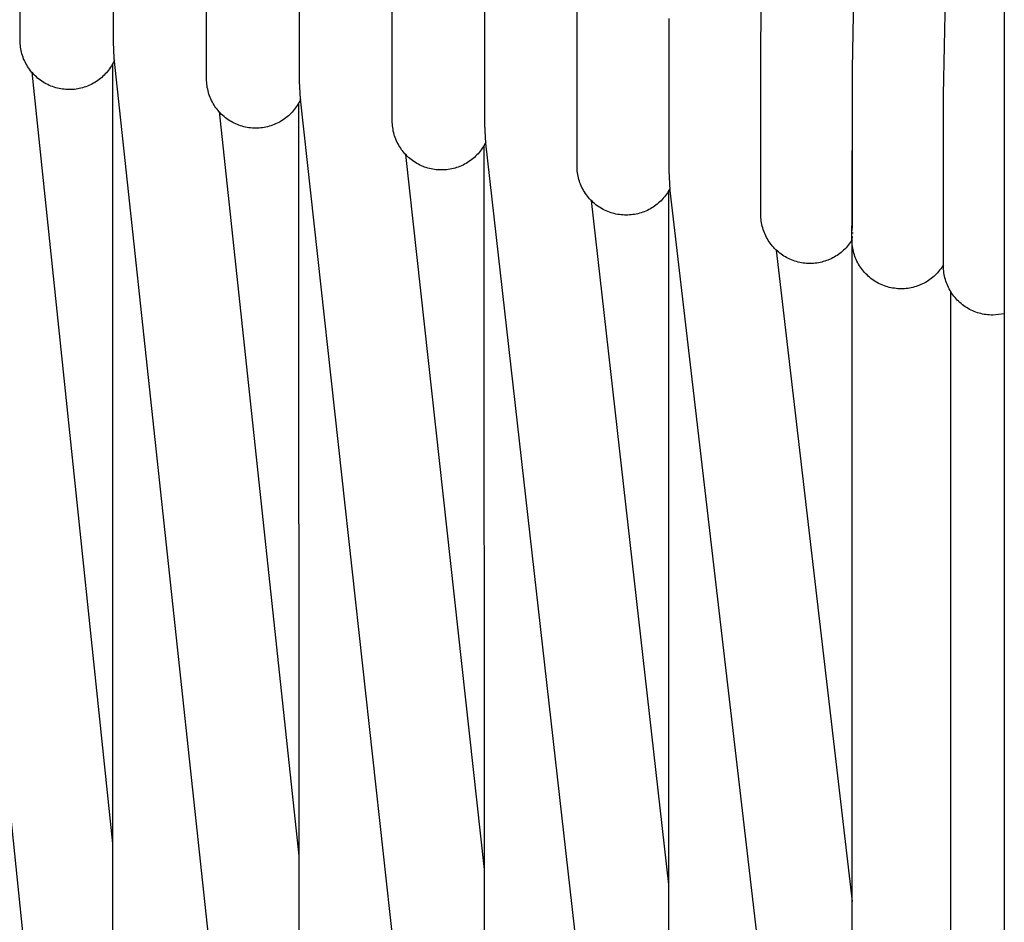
# Model space of a CAD drawing. Header units: millimetres. Extents: x 5000 to 6727, y 0 to 1679.
# Tile 37 of 106: x 5532 to 5618, y 601 to 679. Entities that reach past the tile are written whole.
import ezdxf

# ---------------------------------------------------------------- set-up
doc = ezdxf.new("R2010")
doc.units = ezdxf.units.MM
doc.layers.add('Archiv', color=18, linetype='Continuous', true_color=0x000000)
doc.layers.add('Make2D$Sichtbar$Kurven', color=18, linetype='Continuous', true_color=0x000000)

msp = doc.modelspace()

# ---------------------------------------------------------------- linework, layer by layer
at = {"layer": 'Archiv'}
for p, q in [((5596.471, 677.08), (5597.046, 710.026)), ((5604.971, 707.903), (5604.373, 674.886)), ((5612.252, 672.623), (5612.873, 705.709)), ((5532.503, 678.329), (5532.503, 692.096)), ((5540.565, 677.2), (5540.565, 690.467)), ((5548.61, 675), (5548.61, 688.767)), ((5556.636, 673.78), (5556.636, 686.996)), ((5564.644, 671.387), (5564.644, 685.154)), ((5572.632, 670.087), (5572.632, 683.241)), ((5580.6, 667.491), (5580.6, 681.258)), ((5539.986, 531.347), (5524.492, 679.013)), ((5588.546, 666.124), (5588.546, 679.204)), ((5532.503, 677.321), (5532.503, 678.329)), ((5532.505, 677.173), (5532.503, 677.321)), ((5532.513, 677.025), (5532.505, 677.173)), ((5532.526, 676.877), (5532.513, 677.025)), ((5532.544, 676.73), (5532.526, 676.877)), ((5540.639, 675.786), (5540.565, 677.2)), ((5596.471, 663.313), (5596.471, 677.08)), ((5532.567, 676.583), (5532.544, 676.73)), ((5532.596, 676.438), (5532.567, 676.583)), ((5532.629, 676.293), (5532.596, 676.438)), ((5532.667, 676.15), (5532.629, 676.293)), ((5532.711, 676.008), (5532.667, 676.15)), ((5532.759, 675.868), (5532.711, 676.008)), ((5532.812, 675.729), (5532.759, 675.868)), ((5532.87, 675.593), (5532.812, 675.729)), ((5532.933, 675.458), (5532.87, 675.593)), ((5533, 675.326), (5532.933, 675.458)), ((5533.072, 675.196), (5533, 675.326)), ((5533.149, 675.069), (5533.072, 675.196)), ((5540.461, 675.246), (5540.388, 675.12)), ((5540.53, 675.374), (5540.461, 675.246)), ((5540.595, 675.504), (5540.53, 675.374)), ((5540.655, 675.637), (5540.595, 675.504)), ((5556.051, 532.072), (5540.639, 675.786)), ((5533.229, 674.945), (5533.149, 675.069)), ((5533.314, 674.823), (5533.229, 674.945)), ((5533.404, 674.705), (5533.314, 674.823)), ((5533.497, 674.589), (5533.404, 674.705)), ((5533.594, 674.477), (5533.497, 674.589)), ((5533.696, 674.369), (5533.594, 674.477)), ((5533.8, 674.264), (5533.696, 674.369)), ((5539.762, 674.321), (5539.658, 674.219)), ((5539.863, 674.425), (5539.762, 674.321)), ((5539.961, 674.533), (5539.863, 674.425)), ((5540.054, 674.645), (5539.961, 674.533)), ((5540.144, 674.759), (5540.054, 674.645)), ((5540.229, 674.877), (5540.144, 674.759)), ((5540.311, 674.997), (5540.229, 674.877)), ((5540.388, 675.12), (5540.311, 674.997)), ((5548.61, 673.992), (5548.61, 675)), ((5604.373, 674.886), (5604.373, 661.119)), ((5533.909, 674.163), (5533.8, 674.264)), ((5534.021, 674.066), (5533.909, 674.163)), ((5534.136, 673.972), (5534.021, 674.066)), ((5534.255, 673.883), (5534.136, 673.972)), ((5534.376, 673.798), (5534.255, 673.883)), ((5534.501, 673.717), (5534.376, 673.798)), ((5534.628, 673.641), (5534.501, 673.717)), ((5534.757, 673.569), (5534.628, 673.641)), ((5534.89, 673.501), (5534.757, 673.569)), ((5535.024, 673.439), (5534.89, 673.501)), ((5538.581, 673.485), (5538.449, 673.425)), ((5538.711, 673.55), (5538.581, 673.485)), ((5538.839, 673.619), (5538.711, 673.55)), ((5538.965, 673.692), (5538.839, 673.619)), ((5539.088, 673.77), (5538.965, 673.692)), ((5539.208, 673.852), (5539.088, 673.77)), ((5539.325, 673.938), (5539.208, 673.852)), ((5539.439, 674.028), (5539.325, 673.938)), ((5539.55, 674.122), (5539.439, 674.028)), ((5539.658, 674.219), (5539.55, 674.122)), ((5548.612, 673.844), (5548.61, 673.992)), ((5548.62, 673.696), (5548.612, 673.844)), ((5548.633, 673.548), (5548.62, 673.696)), ((5548.651, 673.401), (5548.633, 673.548)), ((5556.717, 672.265), (5556.636, 673.78)), ((5535.161, 673.381), (5535.024, 673.439)), ((5535.299, 673.328), (5535.161, 673.381)), ((5535.439, 673.279), (5535.299, 673.328)), ((5535.581, 673.236), (5535.439, 673.279)), ((5535.725, 673.198), (5535.581, 673.236)), ((5535.869, 673.164), (5535.725, 673.198)), ((5536.015, 673.136), (5535.869, 673.164)), ((5536.161, 673.113), (5536.015, 673.136)), ((5536.308, 673.095), (5536.161, 673.113)), ((5536.456, 673.082), (5536.308, 673.095)), ((5536.604, 673.074), (5536.456, 673.082)), ((5536.753, 673.071), (5536.604, 673.074)), ((5536.898, 673.074), (5536.753, 673.071)), ((5537.043, 673.081), (5536.898, 673.074)), ((5537.188, 673.094), (5537.043, 673.081)), ((5537.332, 673.111), (5537.188, 673.094)), ((5537.476, 673.133), (5537.332, 673.111)), ((5537.619, 673.161), (5537.476, 673.133)), ((5537.761, 673.193), (5537.619, 673.161)), ((5537.901, 673.23), (5537.761, 673.193)), ((5538.041, 673.271), (5537.901, 673.23)), ((5538.179, 673.318), (5538.041, 673.271)), ((5538.315, 673.369), (5538.179, 673.318)), ((5538.449, 673.425), (5538.315, 673.369)), ((5548.674, 673.254), (5548.651, 673.401)), ((5548.703, 673.109), (5548.674, 673.254)), ((5548.736, 672.964), (5548.703, 673.109)), ((5548.774, 672.821), (5548.736, 672.964)), ((5548.818, 672.679), (5548.774, 672.821)), ((5548.866, 672.539), (5548.818, 672.679)), ((5612.252, 658.856), (5612.252, 672.623)), ((5548.919, 672.4), (5548.866, 672.539)), ((5548.977, 672.264), (5548.919, 672.4)), ((5549.04, 672.129), (5548.977, 672.264)), ((5549.107, 671.997), (5549.04, 672.129)), ((5549.179, 671.867), (5549.107, 671.997)), ((5549.256, 671.74), (5549.179, 671.867)), ((5556.517, 671.828), (5556.441, 671.703)), ((5556.59, 671.956), (5556.517, 671.828)), ((5556.658, 672.086), (5556.59, 671.956)), ((5556.722, 672.218), (5556.658, 672.086)), ((5572.042, 532.855), (5556.717, 672.265)), ((5549.336, 671.616), (5549.256, 671.74)), ((5549.421, 671.494), (5549.336, 671.616)), ((5549.511, 671.376), (5549.421, 671.494)), ((5549.604, 671.26), (5549.511, 671.376)), ((5549.701, 671.148), (5549.604, 671.26)), ((5549.803, 671.04), (5549.701, 671.148)), ((5549.907, 670.935), (5549.803, 671.04)), ((5550.016, 670.834), (5549.907, 670.935)), ((5555.893, 671.015), (5555.788, 670.912)), ((5555.994, 671.122), (5555.893, 671.015)), ((5556.091, 671.232), (5555.994, 671.122)), ((5556.184, 671.345), (5556.091, 671.232)), ((5556.274, 671.461), (5556.184, 671.345)), ((5556.359, 671.581), (5556.274, 671.461)), ((5556.441, 671.703), (5556.359, 671.581)), ((5564.644, 670.379), (5564.644, 671.387)), ((5550.128, 670.737), (5550.016, 670.834)), ((5550.243, 670.643), (5550.128, 670.737)), ((5550.362, 670.554), (5550.243, 670.643)), ((5550.483, 670.469), (5550.362, 670.554)), ((5550.608, 670.388), (5550.483, 670.469)), ((5550.735, 670.312), (5550.608, 670.388)), ((5550.864, 670.24), (5550.735, 670.312)), ((5550.997, 670.172), (5550.864, 670.24)), ((5551.131, 670.11), (5550.997, 670.172)), ((5551.268, 670.052), (5551.131, 670.11)), ((5554.572, 670.102), (5554.436, 670.046)), ((5554.705, 670.164), (5554.572, 670.102)), ((5554.836, 670.23), (5554.705, 670.164)), ((5554.965, 670.3), (5554.836, 670.23)), ((5555.091, 670.375), (5554.965, 670.3)), ((5555.215, 670.455), (5555.091, 670.375)), ((5555.336, 670.538), (5555.215, 670.455)), ((5555.454, 670.626), (5555.336, 670.538)), ((5555.568, 670.717), (5555.454, 670.626)), ((5555.68, 670.813), (5555.568, 670.717)), ((5555.788, 670.912), (5555.68, 670.813)), ((5564.647, 670.231), (5564.644, 670.379)), ((5564.654, 670.082), (5564.647, 670.231)), ((5564.667, 669.935), (5564.654, 670.082)), ((5572.72, 668.453), (5572.632, 670.087)), ((5551.406, 669.999), (5551.268, 670.052)), ((5551.546, 669.95), (5551.406, 669.999)), ((5551.688, 669.907), (5551.546, 669.95)), ((5551.832, 669.869), (5551.688, 669.907)), ((5551.976, 669.835), (5551.832, 669.869)), ((5552.122, 669.807), (5551.976, 669.835)), ((5552.268, 669.784), (5552.122, 669.807)), ((5552.415, 669.766), (5552.268, 669.784)), ((5552.563, 669.753), (5552.415, 669.766)), ((5552.711, 669.745), (5552.563, 669.753)), ((5552.86, 669.742), (5552.711, 669.745)), ((5553.006, 669.745), (5552.86, 669.742)), ((5553.153, 669.752), (5553.006, 669.745)), ((5553.299, 669.765), (5553.153, 669.752)), ((5553.445, 669.783), (5553.299, 669.765)), ((5553.59, 669.806), (5553.445, 669.783)), ((5553.734, 669.833), (5553.59, 669.806)), ((5553.878, 669.866), (5553.734, 669.833)), ((5554.02, 669.904), (5553.878, 669.866)), ((5554.16, 669.946), (5554.02, 669.904)), ((5554.299, 669.993), (5554.16, 669.946)), ((5554.436, 670.046), (5554.299, 669.993)), ((5564.685, 669.787), (5564.667, 669.935)), ((5564.709, 669.641), (5564.685, 669.787)), ((5564.737, 669.495), (5564.709, 669.641)), ((5564.77, 669.351), (5564.737, 669.495)), ((5564.809, 669.207), (5564.77, 669.351)), ((5564.852, 669.066), (5564.809, 669.207)), ((5564.9, 668.925), (5564.852, 669.066)), ((5564.954, 668.787), (5564.9, 668.925)), ((5565.011, 668.65), (5564.954, 668.787)), ((5565.074, 668.516), (5565.011, 668.65)), ((5565.142, 668.384), (5565.074, 668.516)), ((5565.213, 668.254), (5565.142, 668.384)), ((5572.646, 668.383), (5572.574, 668.254)), ((5572.714, 668.515), (5572.646, 668.383)), ((5587.952, 533.695), (5572.72, 668.453)), ((5565.29, 668.127), (5565.213, 668.254)), ((5565.371, 668.002), (5565.29, 668.127)), ((5565.456, 667.881), (5565.371, 668.002)), ((5565.545, 667.762), (5565.456, 667.881)), ((5565.638, 667.647), (5565.545, 667.762)), ((5565.736, 667.535), (5565.638, 667.647)), ((5565.837, 667.427), (5565.736, 667.535)), ((5572.052, 667.535), (5571.951, 667.426)), ((5572.149, 667.647), (5572.052, 667.535)), ((5572.243, 667.762), (5572.149, 667.647)), ((5572.332, 667.881), (5572.243, 667.762)), ((5572.417, 668.002), (5572.332, 667.881)), ((5572.498, 668.126), (5572.417, 668.002)), ((5572.574, 668.254), (5572.498, 668.126)), ((5565.942, 667.322), (5565.837, 667.427)), ((5566.05, 667.221), (5565.942, 667.322)), ((5566.162, 667.123), (5566.05, 667.221)), ((5566.278, 667.03), (5566.162, 667.123)), ((5566.396, 666.941), (5566.278, 667.03)), ((5566.517, 666.856), (5566.396, 666.941)), ((5566.642, 666.775), (5566.517, 666.856)), ((5566.769, 666.698), (5566.642, 666.775)), ((5566.899, 666.626), (5566.769, 666.698)), ((5571.019, 666.698), (5570.889, 666.626)), ((5571.146, 666.775), (5571.019, 666.698)), ((5571.27, 666.855), (5571.146, 666.775)), ((5571.392, 666.94), (5571.27, 666.855)), ((5571.51, 667.03), (5571.392, 666.94)), ((5571.626, 667.123), (5571.51, 667.03)), ((5571.738, 667.22), (5571.626, 667.123)), ((5571.846, 667.322), (5571.738, 667.22)), ((5571.951, 667.426), (5571.846, 667.322)), ((5580.6, 666.483), (5580.6, 667.491)), ((5567.031, 666.559), (5566.899, 666.626)), ((5567.165, 666.496), (5567.031, 666.559)), ((5567.302, 666.438), (5567.165, 666.496)), ((5567.44, 666.385), (5567.302, 666.438)), ((5567.581, 666.337), (5567.44, 666.385)), ((5567.723, 666.294), (5567.581, 666.337)), ((5567.866, 666.255), (5567.723, 666.294)), ((5568.01, 666.222), (5567.866, 666.255)), ((5568.156, 666.194), (5568.01, 666.222)), ((5568.303, 666.17), (5568.156, 666.194)), ((5568.45, 666.152), (5568.303, 666.17)), ((5568.598, 666.139), (5568.45, 666.152)), ((5568.746, 666.132), (5568.598, 666.139)), ((5568.894, 666.129), (5568.746, 666.132)), ((5569.042, 666.132), (5568.894, 666.129)), ((5569.19, 666.139), (5569.042, 666.132)), ((5569.338, 666.152), (5569.19, 666.139)), ((5569.485, 666.17), (5569.338, 666.152)), ((5569.632, 666.194), (5569.485, 666.17)), ((5569.778, 666.222), (5569.632, 666.194)), ((5569.922, 666.255), (5569.778, 666.222)), ((5570.065, 666.294), (5569.922, 666.255)), ((5570.207, 666.337), (5570.065, 666.294)), ((5570.347, 666.385), (5570.207, 666.337)), ((5570.486, 666.438), (5570.347, 666.385)), ((5570.622, 666.496), (5570.486, 666.438)), ((5570.757, 666.559), (5570.622, 666.496)), ((5570.889, 666.626), (5570.757, 666.559)), ((5580.602, 666.334), (5580.6, 666.483)), ((5580.61, 666.186), (5580.602, 666.334)), ((5580.623, 666.039), (5580.61, 666.186)), ((5580.641, 665.891), (5580.623, 666.039)), ((5580.664, 665.745), (5580.641, 665.891)), ((5588.644, 664.352), (5588.546, 666.124)), ((5580.693, 665.599), (5580.664, 665.745)), ((5580.726, 665.455), (5580.693, 665.599)), ((5580.765, 665.311), (5580.726, 665.455)), ((5580.808, 665.169), (5580.765, 665.311)), ((5580.856, 665.029), (5580.808, 665.169)), ((5580.909, 664.891), (5580.856, 665.029)), ((5580.967, 664.754), (5580.909, 664.891)), ((5581.03, 664.62), (5580.967, 664.754)), ((5581.097, 664.488), (5581.03, 664.62)), ((5581.169, 664.358), (5581.097, 664.488)), ((5581.246, 664.231), (5581.169, 664.358)), ((5581.326, 664.106), (5581.246, 664.231)), ((5588.405, 664.154), (5588.324, 664.034)), ((5588.483, 664.277), (5588.405, 664.154)), ((5588.556, 664.403), (5588.483, 664.277)), ((5588.625, 664.531), (5588.556, 664.403)), ((5603.777, 534.593), (5588.644, 664.352)), ((5581.412, 663.985), (5581.326, 664.106)), ((5581.501, 663.866), (5581.412, 663.985)), ((5581.594, 663.751), (5581.501, 663.866)), ((5581.692, 663.639), (5581.594, 663.751)), ((5581.793, 663.531), (5581.692, 663.639)), ((5581.898, 663.426), (5581.793, 663.531)), ((5582.006, 663.325), (5581.898, 663.426)), ((5582.118, 663.227), (5582.006, 663.325)), ((5587.645, 663.281), (5587.534, 663.187)), ((5587.752, 663.378), (5587.645, 663.281)), ((5587.857, 663.479), (5587.752, 663.378)), ((5587.958, 663.584), (5587.857, 663.479)), ((5588.055, 663.692), (5587.958, 663.584)), ((5588.148, 663.803), (5588.055, 663.692)), ((5588.238, 663.917), (5588.148, 663.803)), ((5588.324, 664.034), (5588.238, 663.917)), ((5596.471, 662.305), (5596.471, 663.313)), ((5582.233, 663.134), (5582.118, 663.227)), ((5582.352, 663.045), (5582.233, 663.134)), ((5582.473, 662.959), (5582.352, 663.045)), ((5582.598, 662.879), (5582.473, 662.959)), ((5582.725, 662.802), (5582.598, 662.879)), ((5582.855, 662.73), (5582.725, 662.802)), ((5582.987, 662.663), (5582.855, 662.73)), ((5583.121, 662.6), (5582.987, 662.663)), ((5583.258, 662.542), (5583.121, 662.6)), ((5583.396, 662.489), (5583.258, 662.542)), ((5583.537, 662.441), (5583.396, 662.489)), ((5583.678, 662.398), (5583.537, 662.441)), ((5586.136, 662.432), (5585.997, 662.391)), ((5586.274, 662.479), (5586.136, 662.432)), ((5586.41, 662.53), (5586.274, 662.479)), ((5586.544, 662.585), (5586.41, 662.53)), ((5586.676, 662.645), (5586.544, 662.585)), ((5586.806, 662.71), (5586.676, 662.645)), ((5586.934, 662.779), (5586.806, 662.71)), ((5587.059, 662.852), (5586.934, 662.779)), ((5587.182, 662.93), (5587.059, 662.852)), ((5587.302, 663.012), (5587.182, 662.93)), ((5587.419, 663.098), (5587.302, 663.012)), ((5587.534, 663.187), (5587.419, 663.098)), ((5583.822, 662.359), (5583.678, 662.398)), ((5583.966, 662.326), (5583.822, 662.359)), ((5584.112, 662.297), (5583.966, 662.326)), ((5584.258, 662.274), (5584.112, 662.297)), ((5584.406, 662.256), (5584.258, 662.274)), ((5584.553, 662.243), (5584.406, 662.256)), ((5584.702, 662.236), (5584.553, 662.243)), ((5584.85, 662.233), (5584.702, 662.236)), ((5584.995, 662.235), (5584.85, 662.233)), ((5585.14, 662.243), (5584.995, 662.235)), ((5585.285, 662.255), (5585.14, 662.243)), ((5585.429, 662.273), (5585.285, 662.255)), ((5585.572, 662.295), (5585.429, 662.273)), ((5585.715, 662.322), (5585.572, 662.295)), ((5585.857, 662.354), (5585.715, 662.322)), ((5585.997, 662.391), (5585.857, 662.354)), ((5596.474, 662.157), (5596.471, 662.305)), ((5596.482, 662.009), (5596.474, 662.157)), ((5596.495, 661.861), (5596.482, 662.009)), ((5596.513, 661.714), (5596.495, 661.861)), ((5596.536, 661.567), (5596.513, 661.714)), ((5596.564, 661.422), (5596.536, 661.567)), ((5596.598, 661.277), (5596.564, 661.422)), ((5596.636, 661.134), (5596.598, 661.277)), ((5596.679, 660.992), (5596.636, 661.134)), ((5596.728, 660.852), (5596.679, 660.992)), ((5596.781, 660.713), (5596.728, 660.852)), ((5596.839, 660.577), (5596.781, 660.713)), ((5596.901, 660.442), (5596.839, 660.577)), ((5596.969, 660.31), (5596.901, 660.442)), ((5597.041, 660.18), (5596.969, 660.31)), ((5597.117, 660.053), (5597.041, 660.18)), ((5597.198, 659.929), (5597.117, 660.053)), ((5597.283, 659.807), (5597.198, 659.929)), ((5604.199, 659.862), (5604.113, 659.745)), ((5604.28, 659.983), (5604.199, 659.862)), ((5604.358, 660.106), (5604.28, 659.983)), ((5597.372, 659.689), (5597.283, 659.807)), ((5597.466, 659.574), (5597.372, 659.689)), ((5597.563, 659.462), (5597.466, 659.574)), ((5597.664, 659.353), (5597.563, 659.462)), ((5597.769, 659.248), (5597.664, 659.353)), ((5597.877, 659.147), (5597.769, 659.248)), ((5597.989, 659.05), (5597.877, 659.147)), ((5598.105, 658.956), (5597.989, 659.05)), ((5603.409, 659.013), (5603.294, 658.923)), ((5603.52, 659.107), (5603.409, 659.013)), ((5603.627, 659.204), (5603.52, 659.107)), ((5603.732, 659.306), (5603.627, 659.204)), ((5603.833, 659.411), (5603.732, 659.306)), ((5603.93, 659.519), (5603.833, 659.411)), ((5604.023, 659.63), (5603.93, 659.519)), ((5604.113, 659.745), (5604.023, 659.63)), ((5598.223, 658.867), (5598.105, 658.956)), ((5598.345, 658.782), (5598.223, 658.867)), ((5598.469, 658.701), (5598.345, 658.782)), ((5598.596, 658.625), (5598.469, 658.701)), ((5598.726, 658.553), (5598.596, 658.625)), ((5598.858, 658.486), (5598.726, 658.553)), ((5598.993, 658.423), (5598.858, 658.486)), ((5599.129, 658.365), (5598.993, 658.423)), ((5599.268, 658.312), (5599.129, 658.365)), ((5599.408, 658.264), (5599.268, 658.312)), ((5599.55, 658.22), (5599.408, 658.264)), ((5599.693, 658.182), (5599.55, 658.22)), ((5599.838, 658.148), (5599.693, 658.182)), ((5601.73, 658.177), (5601.588, 658.145)), ((5601.87, 658.214), (5601.73, 658.177)), ((5602.01, 658.256), (5601.87, 658.214)), ((5602.148, 658.302), (5602.01, 658.256)), ((5602.284, 658.353), (5602.148, 658.302)), ((5602.418, 658.409), (5602.284, 658.353)), ((5602.55, 658.469), (5602.418, 658.409)), ((5602.681, 658.534), (5602.55, 658.469)), ((5602.809, 658.603), (5602.681, 658.534)), ((5602.934, 658.677), (5602.809, 658.603)), ((5603.057, 658.755), (5602.934, 658.677)), ((5603.177, 658.837), (5603.057, 658.755)), ((5603.294, 658.923), (5603.177, 658.837)), ((5612.252, 657.848), (5612.252, 658.856)), ((5599.983, 658.12), (5599.838, 658.148)), ((5600.13, 658.097), (5599.983, 658.12)), ((5600.277, 658.079), (5600.13, 658.097)), ((5600.425, 658.066), (5600.277, 658.079)), ((5600.573, 658.058), (5600.425, 658.066)), ((5600.721, 658.056), (5600.573, 658.058)), ((5600.867, 658.058), (5600.721, 658.056)), ((5601.012, 658.066), (5600.867, 658.058)), ((5601.157, 658.078), (5601.012, 658.066)), ((5601.301, 658.095), (5601.157, 658.078)), ((5601.445, 658.118), (5601.301, 658.095)), ((5601.588, 658.145), (5601.445, 658.118)), ((5612.255, 657.7), (5612.252, 657.848)), ((5612.263, 657.552), (5612.255, 657.7)), ((5612.276, 657.404), (5612.263, 657.552)), ((5612.294, 657.257), (5612.276, 657.404)), ((5612.317, 657.11), (5612.294, 657.257)), ((5612.345, 656.965), (5612.317, 657.11)), ((5612.379, 656.82), (5612.345, 656.965)), ((5612.417, 656.677), (5612.379, 656.82)), ((5612.46, 656.535), (5612.417, 656.677)), ((5612.509, 656.395), (5612.46, 656.535)), ((5612.562, 656.256), (5612.509, 656.395)), ((5612.62, 656.12), (5612.562, 656.256)), ((5612.683, 655.985), (5612.62, 656.12)), ((5612.75, 655.853), (5612.683, 655.985)), ((5612.822, 655.723), (5612.75, 655.853)), ((5612.898, 655.596), (5612.822, 655.723)), ((5612.979, 655.472), (5612.898, 655.596)), ((5613.064, 655.35), (5612.979, 655.472)), ((5613.153, 655.232), (5613.064, 655.35)), ((5613.247, 655.116), (5613.153, 655.232)), ((5613.344, 655.004), (5613.247, 655.116)), ((5613.445, 654.896), (5613.344, 655.004)), ((5613.55, 654.791), (5613.445, 654.896)), ((5613.659, 654.69), (5613.55, 654.791)), ((5613.771, 654.593), (5613.659, 654.69)), ((5613.886, 654.499), (5613.771, 654.593)), ((5614.004, 654.41), (5613.886, 654.499)), ((5614.126, 654.325), (5614.004, 654.41)), ((5614.25, 654.244), (5614.126, 654.325)), ((5614.377, 654.168), (5614.25, 654.244)), ((5614.507, 654.096), (5614.377, 654.168)), ((5614.639, 654.028), (5614.507, 654.096)), ((5614.774, 653.966), (5614.639, 654.028)), ((5614.91, 653.908), (5614.774, 653.966)), ((5615.049, 653.855), (5614.91, 653.908)), ((5615.189, 653.806), (5615.049, 653.855)), ((5615.331, 653.763), (5615.189, 653.806)), ((5615.474, 653.725), (5615.331, 653.763)), ((5615.619, 653.691), (5615.474, 653.725)), ((5615.764, 653.663), (5615.619, 653.691)), ((5615.911, 653.64), (5615.764, 653.663)), ((5616.058, 653.622), (5615.911, 653.64)), ((5616.206, 653.609), (5616.058, 653.622)), ((5616.354, 653.601), (5616.206, 653.609)), ((5616.502, 653.598), (5616.354, 653.601)), ((5617.503, 653.718), (5616.502, 653.598))]:
    msp.add_line(p, q, dxfattribs=at)
at = {"layer": 'Make2D$Sichtbar$Kurven', "color": 18, "lineweight": -3, "true_color": 0x000000}
for p, q in [((5617.502, 687.339), (5617.502, 668.276)), ((5532.503, 677.335), (5532.503, 677.335)), ((5540.47, 675.261), (5540.53, 496.324)), ((5533.504, 674.581), (5540.493, 607.974)), ((5548.61, 674.006), (5548.61, 674.005)), ((5556.554, 671.891), (5556.606, 497.86)), ((5549.682, 671.17), (5556.573, 606.916)), ((5564.644, 670.392), (5564.644, 670.392)), ((5572.567, 668.24), (5572.608, 499.484)), ((5604.374, 667.881), (5604.349, 667.702)), ((5604.358, 660.881), (5604.357, 667.804)), ((5617.502, 668.276), (5617.502, 517.181)), ((5565.795, 667.471), (5572.582, 605.731)), ((5588.503, 664.311), (5588.53, 501.198)), ((5581.836, 663.486), (5588.513, 604.415)), ((5596.471, 662.319), (5596.471, 662.319)), ((5604.349, 661.126), (5604.373, 661.544)), ((5604.349, 660.119), (5604.349, 661.126)), ((5604.394, 660.735), (5604.382, 660.644)), ((5604.358, 660.386), (5604.349, 660.132)), ((5604.352, 659.97), (5604.349, 660.119)), ((5604.36, 659.822), (5604.352, 659.97)), ((5604.367, 502.992), (5604.358, 660.386)), ((5597.801, 659.218), (5604.361, 602.963)), ((5604.372, 659.674), (5604.36, 659.822)), ((5604.391, 659.527), (5604.372, 659.674)), ((5604.414, 659.381), (5604.391, 659.527)), ((5604.442, 659.235), (5604.414, 659.381)), ((5604.475, 659.09), (5604.442, 659.235)), ((5604.514, 658.947), (5604.475, 659.09)), ((5604.557, 658.805), (5604.514, 658.947)), ((5604.605, 658.665), (5604.557, 658.805)), ((5604.659, 658.527), (5604.605, 658.665)), ((5604.717, 658.39), (5604.659, 658.527)), ((5604.779, 658.256), (5604.717, 658.39)), ((5604.847, 658.123), (5604.779, 658.256)), ((5604.919, 657.994), (5604.847, 658.123)), ((5604.995, 657.866), (5604.919, 657.994)), ((5605.076, 657.742), (5604.995, 657.866)), ((5605.161, 657.621), (5605.076, 657.742)), ((5605.25, 657.502), (5605.161, 657.621)), ((5605.344, 657.387), (5605.25, 657.502)), ((5605.441, 657.275), (5605.344, 657.387)), ((5611.826, 657.352), (5611.728, 657.243)), ((5611.919, 657.465), (5611.826, 657.352)), ((5612.009, 657.581), (5611.919, 657.465)), ((5612.094, 657.7), (5612.009, 657.581)), ((5612.175, 657.822), (5612.094, 657.7)), ((5612.252, 657.947), (5612.175, 657.822)), ((5612.252, 657.862), (5612.252, 657.862)), ((5605.542, 657.166), (5605.441, 657.275)), ((5605.647, 657.061), (5605.542, 657.166)), ((5605.755, 656.96), (5605.647, 657.061)), ((5605.867, 656.863), (5605.755, 656.96)), ((5605.983, 656.77), (5605.867, 656.863)), ((5606.101, 656.68), (5605.983, 656.77)), ((5606.223, 656.595), (5606.101, 656.68)), ((5606.347, 656.514), (5606.223, 656.595)), ((5606.474, 656.438), (5606.347, 656.514)), ((5610.827, 656.499), (5610.701, 656.425)), ((5610.95, 656.578), (5610.827, 656.499)), ((5611.071, 656.661), (5610.95, 656.578)), ((5611.189, 656.749), (5611.071, 656.661)), ((5611.303, 656.84), (5611.189, 656.749)), ((5611.415, 656.935), (5611.303, 656.84)), ((5611.523, 657.034), (5611.415, 656.935)), ((5611.627, 657.137), (5611.523, 657.034)), ((5611.728, 657.243), (5611.627, 657.137)), ((5606.604, 656.366), (5606.474, 656.438)), ((5606.736, 656.299), (5606.604, 656.366)), ((5606.871, 656.236), (5606.736, 656.299)), ((5607.007, 656.178), (5606.871, 656.236)), ((5607.146, 656.125), (5607.007, 656.178)), ((5607.286, 656.077), (5607.146, 656.125)), ((5607.428, 656.033), (5607.286, 656.077)), ((5607.571, 655.995), (5607.428, 656.033)), ((5607.716, 655.962), (5607.571, 655.995)), ((5607.861, 655.933), (5607.716, 655.962)), ((5608.008, 655.91), (5607.861, 655.933)), ((5608.155, 655.892), (5608.008, 655.91)), ((5608.303, 655.879), (5608.155, 655.892)), ((5608.451, 655.871), (5608.303, 655.879)), ((5608.599, 655.869), (5608.451, 655.871)), ((5608.746, 655.871), (5608.599, 655.869)), ((5608.892, 655.879), (5608.746, 655.871)), ((5609.038, 655.891), (5608.892, 655.879)), ((5609.183, 655.909), (5609.038, 655.891)), ((5609.328, 655.932), (5609.183, 655.909)), ((5609.472, 655.959), (5609.328, 655.932)), ((5609.615, 655.992), (5609.472, 655.959)), ((5609.757, 656.029), (5609.615, 655.992)), ((5609.897, 656.072), (5609.757, 656.029)), ((5610.036, 656.119), (5609.897, 656.072)), ((5610.173, 656.171), (5610.036, 656.119)), ((5610.308, 656.227), (5610.173, 656.171)), ((5610.441, 656.289), (5610.308, 656.227)), ((5610.572, 656.354), (5610.441, 656.289)), ((5610.701, 656.425), (5610.572, 656.354)), ((5612.858, 655.662), (5612.869, 474.662))]:
    msp.add_line(p, q, dxfattribs=at)

doc.saveas('drawing.dxf')
